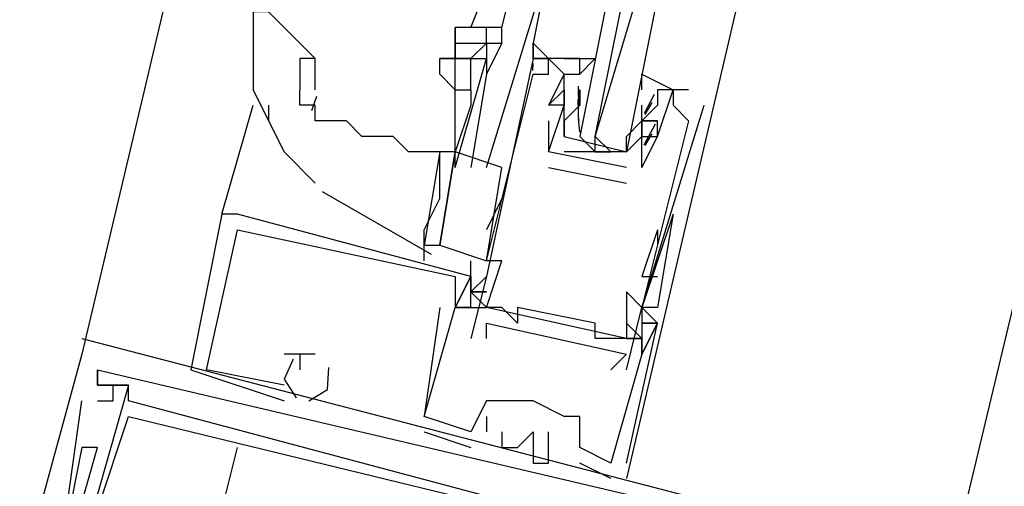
# Model space of a CAD drawing. Header units: feet. Extents: x -79 to 198, y -22 to 181.
# Tile 154 of 256: x 115.52 to 116.364, y 68.104 to 68.504. Entities that reach past the tile are written whole.
import ezdxf

# ---------------------------------------------------------------- set-up
doc = ezdxf.new("R2010")
doc.units = ezdxf.units.FT
doc.layers.add('A-LINEA', color=7, linetype='CONTINUOUS')

msp = doc.modelspace()

# ---------------------------------------------------------------- linework, layer by layer
at = {"layer": 'A-LINEA'}
for p, q in [((117.2133, 75.1511), (115.5733, 68.2178)), ((117.9733, 74.9778), (116.32, 68.0444)), ((115.9067, 68.4978), (115.9333, 68.5644)), ((115.9333, 68.4978), (115.9467, 68.5511)), ((116.1333, 68.5111), (116.04, 68.1111)), ((115.92, 68.4844), (115.92, 68.4978)), ((115.92, 68.4844), (115.92, 68.4978)), ((115.9333, 68.4844), (115.9333, 68.4978)), ((115.7733, 68.4444), (115.7733, 68.4711)), ((115.9598, 68.461), (115.9599, 68.4672)), ((115.9598, 68.461), (115.9599, 68.4672)), ((115.9598, 68.461), (115.9599, 68.4672)), ((115.96, 68.4711), (115.96, 68.4711)), ((115.96, 68.4711), (115.96, 68.4711)), ((115.9733, 68.4711), (115.9733, 68.4711)), ((116, 68.4711), (116, 68.4711)), ((115.96, 68.4578), (115.96, 68.4578)), ((115.9733, 68.4578), (115.9733, 68.4578)), ((115.9867, 68.4578), (115.9867, 68.4578)), ((116, 68.4578), (116, 68.4578)), ((115.8933, 68.3911), (115.8933, 68.4444)), ((115.9867, 68.4444), (115.9867, 68.4444)), ((115.9867, 68.4444), (115.9867, 68.4444)), ((115.9999, 68.4346), (115.9988, 68.4465)), ((115.9992, 68.4293), (115.999, 68.4476)), ((116, 68.4444), (116, 68.4444)), ((116, 68.4444), (116, 68.4311)), ((116.0933, 68.4444), (116.0667, 68.4444)), ((116.0667, 68.4444), (116.0667, 68.4444)), ((116.08, 68.4444), (116.08, 68.4444)), ((116.0933, 68.4444), (116.0933, 68.4444)), ((115.7744, 68.4385), (115.7702, 68.4262)), ((115.9991, 68.4155), (115.9986, 68.4359)), ((116.0636, 68.4404), (116.0552, 68.4241)), ((116.0618, 68.4334), (116.0556, 68.4232)), ((115.6933, 68.3378), (115.72, 68.4311)), ((115.7333, 68.4311), (115.7333, 68.4178)), ((115.9067, 68.4311), (115.8933, 68.3911)), ((115.9733, 68.4311), (115.9733, 68.4311)), ((115.9733, 68.4311), (115.9733, 68.4311)), ((115.9867, 68.4311), (115.9867, 68.4311)), ((115.9867, 68.4311), (115.9867, 68.4311)), ((116, 68.4311), (116, 68.4311)), ((116.0533, 68.4311), (116.0533, 68.4311)), ((116.0533, 68.4178), (116.0533, 68.4311)), ((116.0533, 68.4311), (116.0533, 68.4311)), ((116.08, 68.4311), (116.08, 68.4311)), ((116.0933, 68.4311), (116.0933, 68.4311)), ((116.1067, 68.4311), (116.1067, 68.4311)), ((115.9733, 68.4178), (115.9733, 68.3911)), ((115.9733, 68.4178), (115.9733, 68.4178)), ((115.9999, 68.408), (115.9988, 68.4198)), ((116, 68.4178), (116, 68.4178)), ((116.0533, 68.4178), (116.0533, 68.4178)), ((116.0533, 68.4178), (116.0533, 68.4178)), ((116.0667, 68.4178), (116.0667, 68.4178)), ((116.0933, 68.4178), (116.0933, 68.4178)), ((116.0647, 68.415), (116.055, 68.397)), ((116.04, 68.4044), (116.04, 68.4044)), ((116.0533, 68.4044), (116.0533, 68.4044)), ((116.0618, 68.4067), (116.0556, 68.3965)), ((116.0667, 68.4044), (116.0667, 68.4044)), ((116.0667, 68.4044), (116.0667, 68.4044)), ((115.88, 68.3911), (115.88, 68.3911)), ((115.88, 68.3911), (115.88, 68.3911)), ((115.8933, 68.3778), (115.8933, 68.3911)), ((116.04, 68.3778), (115.9733, 68.3911)), ((115.9733, 68.3911), (115.9733, 68.3911)), ((115.9733, 68.3911), (115.9733, 68.3911)), ((115.9867, 68.3911), (115.9867, 68.3911)), ((115.9867, 68.3911), (115.9867, 68.3911)), ((116.0133, 68.3911), (116.0267, 68.3911)), ((115.92, 68.2978), (115.9333, 68.3778)), ((115.9733, 68.3778), (116.04, 68.3644)), ((115.9733, 68.3778), (115.9733, 68.3778)), ((116.04, 68.3778), (116.04, 68.3778)), ((116.04, 68.3778), (116.04, 68.3778)), ((116.0533, 68.3778), (116.0533, 68.3778)), ((116.0533, 68.3778), (116.0533, 68.3778)), ((115.7793, 68.3572), (115.8727, 68.3034)), ((116.04, 68.3644), (116.04, 68.3644)), ((115.9333, 68.3511), (115.92, 68.3244)), ((115.7067, 68.3378), (115.6933, 68.3378)), ((115.6933, 68.3378), (115.6933, 68.3378)), ((115.7067, 68.3378), (115.6933, 68.3378)), ((115.6933, 68.3378), (115.6933, 68.3378)), ((115.7067, 68.3378), (115.6933, 68.3378)), ((115.6933, 68.3378), (115.6933, 68.3378)), ((115.7067, 68.3378), (115.7067, 68.3378)), ((115.7067, 68.3378), (115.7067, 68.3378)), ((115.7067, 68.3378), (115.7067, 68.3378)), ((116.08, 68.3378), (116.0533, 68.2578)), ((116.08, 68.3378), (116.0533, 68.2578)), ((115.7067, 68.3244), (115.7067, 68.3244)), ((115.7067, 68.3244), (115.7067, 68.3244)), ((115.7067, 68.3244), (115.7067, 68.3244)), ((115.7067, 68.3244), (115.7067, 68.3244)), ((115.7067, 68.3244), (115.7067, 68.3244)), ((115.7067, 68.3244), (115.7067, 68.3244)), ((116.0667, 68.3244), (116.0533, 68.2844)), ((116.0667, 68.3244), (116.0667, 68.3111)), ((115.8667, 68.2978), (115.8667, 68.3111)), ((115.9067, 68.2844), (115.9067, 68.2978)), ((115.92, 68.2978), (115.92, 68.2978)), ((115.9333, 68.2978), (115.9333, 68.2978)), ((115.8933, 68.2844), (115.8933, 68.2844)), ((115.8933, 68.2844), (115.8933, 68.2844)), ((115.8933, 68.2844), (115.8933, 68.2844)), ((115.9067, 68.2844), (115.9067, 68.2844)), ((115.9067, 68.2844), (115.9067, 68.2844)), ((115.9067, 68.2844), (115.9067, 68.2844)), ((115.9067, 68.2844), (115.9067, 68.2844)), ((115.9067, 68.2844), (115.9067, 68.2844)), ((115.9067, 68.2844), (115.9067, 68.2844)), ((115.92, 68.2844), (115.92, 68.2844)), ((116.0533, 68.2844), (116.0667, 68.2844)), ((115.9067, 68.2711), (115.9067, 68.2711)), ((115.9067, 68.2711), (115.9067, 68.2711)), ((115.9067, 68.2711), (115.9067, 68.2711)), ((115.9067, 68.2711), (115.9067, 68.2711)), ((115.9067, 68.2711), (115.9067, 68.2711)), ((115.9067, 68.2711), (115.9067, 68.2711)), ((116.04, 68.2711), (116.04, 68.2711)), ((115.88, 68.2578), (115.88, 68.2578)), ((115.88, 68.2578), (115.88, 68.2578)), ((115.88, 68.2578), (115.88, 68.2578)), ((115.8933, 68.2578), (115.8933, 68.2578)), ((115.8933, 68.2578), (115.8933, 68.2578)), ((115.8933, 68.2578), (115.8933, 68.2578)), ((115.8933, 68.2578), (115.8933, 68.2578)), ((115.8933, 68.2578), (115.8933, 68.2578)), ((115.8933, 68.2578), (115.8933, 68.2578)), ((115.8933, 68.2578), (115.8933, 68.2578)), ((115.8933, 68.2578), (115.8933, 68.2578)), ((115.8933, 68.2578), (115.8933, 68.2578)), ((115.9067, 68.2578), (115.92, 68.2578)), ((115.9067, 68.2578), (115.92, 68.2578)), ((115.9067, 68.2578), (115.9067, 68.2578)), ((115.9067, 68.2578), (115.9067, 68.2578)), ((115.9067, 68.2578), (115.92, 68.2578)), ((115.9067, 68.2578), (115.92, 68.2578)), ((115.9067, 68.2578), (115.9067, 68.2578)), ((115.9067, 68.2578), (115.9067, 68.2578)), ((115.9067, 68.2578), (115.92, 68.2578)), ((115.9067, 68.2578), (115.92, 68.2578)), ((115.9067, 68.2578), (115.9067, 68.2578)), ((115.9067, 68.2578), (115.9067, 68.2578)), ((115.92, 68.2578), (115.92, 68.2578)), ((116.04, 68.2311), (115.92, 68.2578)), ((116.04, 68.2311), (115.92, 68.2578)), ((116.04, 68.2311), (115.92, 68.2578)), ((115.9333, 68.2578), (115.9333, 68.2578)), ((115.9467, 68.2578), (115.9467, 68.2578)), ((116.0533, 68.2578), (116.0533, 68.2578)), ((116.0533, 68.2578), (116.0533, 68.2578)), ((116.0533, 68.2578), (116.0533, 68.2578)), ((116.0533, 68.2578), (116.0533, 68.2578)), ((116.0533, 68.2578), (116.0533, 68.2578)), ((116.0667, 68.2578), (116.0667, 68.2578)), ((115.92, 68.2444), (115.92, 68.2444)), ((115.9467, 68.2444), (115.9467, 68.2444)), ((116.0133, 68.2444), (116.0133, 68.2444)), ((116.0533, 68.2444), (116.0533, 68.2444)), ((116.0533, 68.2444), (116.0533, 68.2444)), ((116.0533, 68.2444), (116.0533, 68.2444)), ((116.0533, 68.2444), (116.0533, 68.2444)), ((116.0533, 68.2444), (116.0533, 68.2444)), ((116.0667, 68.2444), (116.0667, 68.2444)), ((116.0667, 68.2444), (116.0667, 68.2444)), ((116.0667, 68.2444), (116.0667, 68.2444)), ((116.0667, 68.2444), (116.0667, 68.2444)), ((116.0667, 68.2444), (116.0667, 68.2444)), ((116.0667, 68.2444), (116.0667, 68.2444)), ((115.5733, 68.2311), (115.5733, 68.2311)), ((115.5733, 68.2311), (115.5733, 68.2311)), ((115.5733, 68.2311), (115.5733, 68.2311)), ((115.9067, 68.2311), (115.9067, 68.2311)), ((115.92, 68.2311), (115.92, 68.2311)), ((116.0133, 68.2311), (116.0133, 68.2311)), ((116.0267, 68.2311), (116.0267, 68.2311)), ((116.04, 68.2311), (116.04, 68.2311)), ((116.0533, 68.2311), (116.04, 68.2311)), ((116.0533, 68.2311), (116.04, 68.2311)), ((116.0533, 68.2311), (116.0533, 68.2311)), ((116.0533, 68.2311), (116.0533, 68.2311)), ((116.0533, 68.2311), (116.0533, 68.2311)), ((116.0533, 68.2311), (116.0533, 68.2311)), ((115.5733, 68.2178), (115.5733, 68.2178)), ((115.5733, 68.2178), (115.5733, 68.2178)), ((115.5733, 68.2178), (115.5733, 68.2178)), ((115.76, 68.2178), (115.7467, 68.2178)), ((115.7467, 68.2178), (115.7467, 68.2178)), ((115.76, 68.2178), (115.7467, 68.2178)), ((115.7467, 68.2178), (115.7467, 68.2178)), ((115.76, 68.2178), (115.7467, 68.2178)), ((115.7467, 68.2178), (115.7467, 68.2178)), ((115.76, 68.2178), (115.76, 68.2178)), ((115.76, 68.2178), (115.76, 68.2178)), ((115.76, 68.2178), (115.76, 68.2178)), ((115.76, 68.2178), (115.76, 68.2178)), ((115.76, 68.2178), (115.76, 68.2178)), ((115.76, 68.2178), (115.76, 68.2178)), ((115.7733, 68.2178), (115.7733, 68.2178)), ((115.7733, 68.2178), (115.7733, 68.2178)), ((115.7733, 68.2178), (115.7733, 68.2178)), ((116.04, 68.2178), (116.04, 68.2178)), ((116.0533, 68.2178), (116.0533, 68.2178)), ((116.0533, 68.2178), (116.0533, 68.2178)), ((116.0533, 68.2178), (116.0533, 68.2178)), ((116.0533, 68.2178), (116.0533, 68.2178)), ((116.0533, 68.2178), (116.0533, 68.2178)), ((116.0533, 68.2178), (116.0533, 68.2178)), ((115.5867, 68.2044), (115.5867, 68.2044)), ((115.5867, 68.2044), (115.5867, 68.2044)), ((115.5867, 68.2044), (115.5867, 68.2044)), ((115.5867, 68.2044), (115.5867, 68.2044)), ((115.5867, 68.2044), (115.5867, 68.2044)), ((115.5867, 68.2044), (115.5867, 68.2044)), ((115.5867, 68.2044), (115.5867, 68.2044)), ((115.5867, 68.2044), (115.5867, 68.2044)), ((115.5867, 68.2044), (115.5867, 68.2044)), ((115.6667, 68.2044), (115.6667, 68.2044)), ((115.6667, 68.2044), (115.6667, 68.2044)), ((115.6667, 68.2044), (115.6667, 68.2044)), ((115.68, 68.2044), (115.68, 68.2044)), ((115.68, 68.2044), (115.68, 68.2044)), ((115.68, 68.2044), (115.68, 68.2044)), ((115.76, 68.2044), (115.76, 68.2044)), ((115.76, 68.2044), (115.76, 68.2044)), ((115.76, 68.2044), (115.76, 68.2044)), ((116.0267, 68.2044), (116.0267, 68.2044)), ((116.04, 68.2044), (116.04, 68.2044)), ((115.5867, 68.1911), (115.5867, 68.1911)), ((115.5867, 68.1911), (115.5867, 68.1911)), ((115.5867, 68.1911), (115.5867, 68.1911)), ((115.5867, 68.1911), (115.5867, 68.1911)), ((115.5867, 68.1911), (115.5867, 68.1911)), ((115.5867, 68.1911), (115.5867, 68.1911)), ((115.5867, 68.1911), (115.5867, 68.1911)), ((115.5867, 68.1911), (115.5867, 68.1911)), ((115.5867, 68.1911), (115.5867, 68.1911)), ((115.5867, 68.1911), (115.5867, 68.1911)), ((115.5867, 68.1911), (115.5867, 68.1911)), ((115.5867, 68.1911), (115.5867, 68.1911)), ((115.5867, 68.1911), (115.5867, 68.1911)), ((115.5867, 68.1911), (115.5867, 68.1911)), ((115.5867, 68.1911), (115.5867, 68.1911)), ((115.6, 68.1911), (115.6, 68.1911)), ((115.6, 68.1911), (115.6, 68.1911)), ((115.6, 68.1911), (115.6, 68.1911)), ((115.6133, 68.1911), (115.6133, 68.1911)), ((115.6133, 68.1911), (115.6133, 68.1911)), ((115.6133, 68.1911), (115.6133, 68.1911)), ((115.6133, 68.1911), (115.6133, 68.1911)), ((115.6133, 68.1911), (115.6133, 68.1911)), ((115.6133, 68.1911), (115.6133, 68.1911)), ((115.6133, 68.1911), (115.6133, 68.1911)), ((115.6133, 68.1911), (115.6133, 68.1911)), ((115.6133, 68.1911), (115.6133, 68.1911)), ((115.6133, 68.1911), (115.6133, 68.1911)), ((115.6133, 68.1911), (115.6133, 68.1911)), ((115.6133, 68.1911), (115.6133, 68.1911)), ((115.7467, 68.1911), (115.7467, 68.1911)), ((115.7467, 68.1911), (115.7467, 68.1911)), ((115.7467, 68.1911), (115.7467, 68.1911)), ((115.7467, 68.1911), (115.7467, 68.1911)), ((115.7467, 68.1911), (115.7467, 68.1911)), ((115.7467, 68.1911), (115.7467, 68.1911)), ((115.76, 68.1911), (115.76, 68.1911)), ((115.76, 68.1911), (115.76, 68.1911)), ((115.76, 68.1911), (115.76, 68.1911)), ((115.76, 68.1911), (115.76, 68.1911)), ((115.76, 68.1911), (115.76, 68.1911)), ((115.76, 68.1911), (115.76, 68.1911)), ((115.5733, 68.1778), (115.5733, 68.1778)), ((115.5733, 68.1778), (115.5733, 68.1778)), ((115.5733, 68.1778), (115.5733, 68.1778)), ((115.5867, 68.1778), (115.5867, 68.1778)), ((115.5867, 68.1778), (115.5867, 68.1778)), ((115.5867, 68.1778), (115.5867, 68.1778)), ((115.6, 68.1778), (115.6, 68.1778)), ((115.6, 68.1778), (115.6, 68.1778)), ((115.6, 68.1778), (115.6, 68.1778)), ((115.6133, 68.1778), (115.6133, 68.1778)), ((115.6133, 68.1778), (115.6133, 68.1778)), ((115.6133, 68.1778), (115.6133, 68.1778)), ((115.6133, 68.1778), (115.6133, 68.1778)), ((115.6133, 68.1778), (115.6133, 68.1778)), ((115.6133, 68.1778), (115.6133, 68.1778)), ((115.7467, 68.1778), (115.7467, 68.1778)), ((115.7467, 68.1778), (115.7467, 68.1778)), ((115.7467, 68.1778), (115.7467, 68.1778)), ((115.92, 68.1778), (115.92, 68.1778)), ((115.92, 68.1778), (115.92, 68.1778)), ((115.92, 68.1778), (115.92, 68.1778)), ((115.9333, 68.1778), (115.9333, 68.1778)), ((115.9333, 68.1778), (115.9333, 68.1778)), ((115.9333, 68.1778), (115.9333, 68.1778)), ((115.9333, 68.1778), (115.9333, 68.1778)), ((115.96, 68.1778), (115.96, 68.1778)), ((115.96, 68.1778), (115.96, 68.1778)), ((115.96, 68.1778), (115.96, 68.1778)), ((115.96, 68.1778), (115.96, 68.1778)), ((115.96, 68.1778), (115.96, 68.1778)), ((115.6133, 68.1644), (115.6133, 68.1644)), ((115.6133, 68.1644), (115.6133, 68.1644)), ((115.6133, 68.1644), (115.6133, 68.1644)), ((115.6133, 68.1644), (115.6133, 68.1644)), ((115.6133, 68.1644), (115.6133, 68.1644)), ((115.6133, 68.1644), (115.6133, 68.1644)), ((115.8667, 68.1644), (115.8667, 68.1644)), ((115.8667, 68.1644), (115.8667, 68.1644)), ((115.8667, 68.1644), (115.8667, 68.1644)), ((115.8667, 68.1644), (115.8667, 68.1644)), ((115.8667, 68.1644), (115.8667, 68.1644)), ((115.8667, 68.1644), (115.8667, 68.1644)), ((115.92, 68.1644), (115.92, 68.1511)), ((115.92, 68.1644), (115.92, 68.1644)), ((115.92, 68.1644), (115.92, 68.1511)), ((115.92, 68.1644), (115.92, 68.1644)), ((115.92, 68.1644), (115.92, 68.1511)), ((115.92, 68.1644), (115.92, 68.1644)), ((115.9333, 68.1644), (115.9333, 68.1644)), ((115.9333, 68.1644), (115.9333, 68.1644)), ((115.9333, 68.1644), (115.9333, 68.1644)), ((115.96, 68.1644), (115.96, 68.1644)), ((115.96, 68.1644), (115.96, 68.1644)), ((115.96, 68.1644), (115.96, 68.1644)), ((115.9867, 68.1644), (115.9867, 68.1644)), ((115.9867, 68.1644), (115.9867, 68.1644)), ((115.9867, 68.1644), (115.9867, 68.1644)), ((116, 68.1644), (116, 68.1644)), ((116, 68.1644), (116, 68.1644)), ((116, 68.1644), (116, 68.1644)), ((115.8667, 68.1511), (115.9067, 68.1378)), ((115.8667, 68.1511), (115.8667, 68.1511)), ((115.8667, 68.1511), (115.9067, 68.1378)), ((115.8667, 68.1511), (115.8667, 68.1511)), ((115.8667, 68.1511), (115.9067, 68.1378)), ((115.8667, 68.1511), (115.8667, 68.1511)), ((115.9067, 68.1511), (115.9067, 68.1511)), ((115.9067, 68.1511), (115.9067, 68.1511)), ((115.9067, 68.1511), (115.9067, 68.1511)), ((115.9067, 68.1511), (115.9067, 68.1511)), ((115.9067, 68.1511), (115.9067, 68.1511)), ((115.9067, 68.1511), (115.9067, 68.1511)), ((115.92, 68.1511), (115.92, 68.1511)), ((115.92, 68.1511), (115.92, 68.1511)), ((115.92, 68.1511), (115.92, 68.1511)), ((115.9333, 68.1511), (115.9333, 68.1511)), ((115.9333, 68.1511), (115.9333, 68.1511)), ((115.9333, 68.1511), (115.9333, 68.1511)), ((115.96, 68.1511), (115.96, 68.1511)), ((115.96, 68.1511), (115.96, 68.1511)), ((115.96, 68.1511), (115.96, 68.1511)), ((115.9733, 68.1511), (115.9733, 68.1511)), ((115.9733, 68.1511), (115.9733, 68.1511)), ((115.9733, 68.1511), (115.9733, 68.1511)), ((115.9867, 68.1511), (115.9867, 68.1511)), ((115.9867, 68.1511), (115.9867, 68.1511)), ((115.9867, 68.1511), (115.9867, 68.1511)), ((115.5733, 68.1378), (115.5733, 68.1378)), ((115.5733, 68.1378), (115.5733, 68.1378)), ((115.5733, 68.1378), (115.5733, 68.1378)), ((115.5867, 68.1378), (115.5867, 68.1378)), ((115.5867, 68.1378), (115.5867, 68.1378)), ((115.5867, 68.1378), (115.5867, 68.1378)), ((115.5867, 68.1378), (115.5867, 68.1378)), ((115.5867, 68.1378), (115.5867, 68.1378)), ((115.5867, 68.1378), (115.5867, 68.1378)), ((115.6, 68.1378), (115.6, 68.1378)), ((115.6, 68.1378), (115.6, 68.1378)), ((115.6, 68.1378), (115.6, 68.1378)), ((115.6, 68.1378), (115.6, 68.1378)), ((115.6, 68.1378), (115.6, 68.1378)), ((115.6, 68.1378), (115.6, 68.1378)), ((115.6533, 67.9244), (115.7067, 68.1378)), ((115.9067, 68.1378), (115.9067, 68.1378)), ((115.9067, 68.1378), (115.9067, 68.1378)), ((115.9067, 68.1378), (115.9067, 68.1378)), ((115.9333, 68.1378), (115.9333, 68.1378)), ((115.9333, 68.1378), (115.9333, 68.1378)), ((115.9333, 68.1378), (115.9333, 68.1378)), ((115.9467, 68.1378), (115.9467, 68.1378)), ((115.9467, 68.1378), (115.9467, 68.1378)), ((115.9467, 68.1378), (115.9467, 68.1378)), ((115.96, 68.1378), (115.96, 68.1378)), ((115.96, 68.1378), (115.96, 68.1378)), ((115.96, 68.1378), (115.96, 68.1378)), ((115.9867, 68.1378), (115.9867, 68.1378)), ((115.9867, 68.1378), (115.9867, 68.1378)), ((115.9867, 68.1378), (115.9867, 68.1378)), ((115.9867, 68.1378), (115.9867, 68.1378)), ((115.9867, 68.1378), (115.9867, 68.1378)), ((115.9867, 68.1378), (115.9867, 68.1378)), ((116, 68.1378), (116, 68.1378)), ((116, 68.1378), (116, 68.1378)), ((116, 68.1378), (116, 68.1378)), ((115.96, 68.1244), (115.96, 68.1244)), ((115.96, 68.1244), (115.96, 68.1244)), ((115.96, 68.1244), (115.96, 68.1244)), ((115.9733, 68.1244), (115.9733, 68.1244)), ((115.9733, 68.1244), (115.9733, 68.1244)), ((115.9733, 68.1244), (115.9733, 68.1244)), ((116, 68.1244), (116, 68.1244)), ((116, 68.1244), (116, 68.1244)), ((116, 68.1244), (116, 68.1244)), ((116.0267, 68.1244), (116.0267, 68.1244)), ((116.0267, 68.1244), (116.0267, 68.1244)), ((116.0267, 68.1244), (116.0267, 68.1244)), ((116.0267, 68.1244), (116.0267, 68.1244)), ((116.0267, 68.1244), (116.0267, 68.1244)), ((116.0267, 68.1244), (116.0267, 68.1244)), ((116.04, 68.1244), (116.04, 68.1244)), ((116.04, 68.1244), (116.04, 68.1244)), ((116.04, 68.1244), (116.04, 68.1244)), ((116.0267, 68.1111), (116.0267, 68.1111)), ((116.0267, 68.1111), (116.0267, 68.1111)), ((116.0267, 68.1111), (116.0267, 68.1111))]:
    msp.add_line(p, q, dxfattribs=at)
for points in [[(115.92, 68.3778), (115.9733, 68.5511), (115.96, 68.4844), (115.9733, 68.4711), (115.9733, 68.4711)], [(116.0267, 68.5378), (116, 68.4044), (116.0133, 68.3911), (116.0133, 68.4044), (116.04, 68.5378)], [(116.0667, 68.5244), (116.04, 68.3911), (116.0267, 68.3911), (116.0133, 68.4044), (116.0533, 68.5378)], [(115.7733, 68.4711), (115.7467, 68.4978), (115.7333, 68.5111), (115.72, 68.5111), (115.72, 68.4978)], [(115.72, 68.4978), (115.72, 68.4844), (115.72, 68.4578), (115.72, 68.4444), (115.7333, 68.4178), (115.7467, 68.3911), (115.7733, 68.3644)], [(115.9333, 68.4978), (115.92, 68.4978), (115.92, 68.4978), (115.8933, 68.4978), (115.8933, 68.4844)], [(115.8933, 68.4844), (115.8933, 68.4844), (115.8933, 68.4978)], [(115.8933, 68.4844), (115.8933, 68.4844), (115.8933, 68.4711), (115.8933, 68.4711), (115.8933, 68.4711), (115.88, 68.4711)], [(115.9067, 68.4711), (115.8933, 68.4711), (115.8933, 68.4844), (115.92, 68.4844)], [(115.9067, 68.4711), (115.92, 68.4844), (115.92, 68.4844), (115.92, 68.4711)], [(115.92, 68.4844), (115.9333, 68.4844), (115.92, 68.4578)], [(115.96, 68.4711), (115.96, 68.4844), (115.96, 68.4711), (115.9733, 68.4711)], [(115.9733, 68.4711), (115.9733, 68.4711), (115.96, 68.4844)], [(115.96, 68.4711), (115.96, 68.4844), (115.96, 68.4711), (115.9733, 68.4711)], [(115.9733, 68.4711), (115.9733, 68.4711), (115.96, 68.4844)], [(115.96, 68.4711), (115.96, 68.4844), (115.96, 68.4711), (115.9733, 68.4711)], [(115.7733, 68.4711), (115.76, 68.4711), (115.76, 68.4578), (115.76, 68.4444)], [(115.88, 68.4578), (115.88, 68.4711), (115.8933, 68.4711)], [(115.8933, 68.3778), (115.92, 68.4711), (115.92, 68.4578), (115.9067, 68.3778)], [(115.8933, 68.4444), (115.8933, 68.4711), (115.9067, 68.4711)], [(115.96, 68.4711), (115.92, 68.2844), (115.9067, 68.2311)], [(115.9067, 68.4444), (115.9067, 68.4711), (115.9067, 68.4711), (115.92, 68.4711)], [(115.92, 68.2978), (115.96, 68.4578), (115.9733, 68.4578), (115.9733, 68.4711), (115.9867, 68.4578), (115.9733, 68.4311), (115.9733, 68.4311)], [(116, 68.4578), (116, 68.4711), (115.96, 68.4711)], [(115.9867, 68.4044), (115.9867, 68.4178), (115.9867, 68.4311), (115.9867, 68.4578), (116, 68.4578), (116, 68.4711), (115.9867, 68.4711), (116.0133, 68.4711), (116, 68.4578)], [(115.88, 68.4578), (115.8933, 68.4444), (115.9067, 68.4444), (115.9067, 68.4311)], [(116.0533, 68.4444), (116.0533, 68.4578), (116.08, 68.4444), (116.0667, 68.4444), (116.0667, 68.4311), (116.0533, 68.4178), (116.0667, 68.4178), (116.0533, 68.4178), (116.0533, 68.4044), (116.04, 68.3911), (115.9867, 68.3911)], [(115.88, 68.3911), (115.8667, 68.3911), (115.8533, 68.3911), (115.84, 68.4044), (115.8267, 68.4044), (115.8133, 68.4044), (115.8, 68.4178), (115.7867, 68.4178), (115.7733, 68.4178), (115.7733, 68.4311), (115.76, 68.4311), (115.76, 68.4444)], [(116.0533, 68.3778), (116.0667, 68.4044), (116.0667, 68.4044), (116.08, 68.4444), (116.08, 68.4311), (116.0933, 68.4178), (116.0533, 68.2578), (116.04, 68.2711), (116.04, 68.2311), (116.0267, 68.2311), (116.0133, 68.2311), (116.0133, 68.2444), (115.9467, 68.2578), (115.9467, 68.2444), (115.9333, 68.2578), (115.92, 68.2578), (115.9333, 68.2978), (115.92, 68.2978)], [(115.9733, 68.3911), (115.9867, 68.4311), (115.9733, 68.4311), (115.9867, 68.4444), (115.9867, 68.4311), (115.9867, 68.4444)], [(116, 68.4311), (115.9867, 68.4178), (115.9867, 68.4044), (116.04, 68.3911), (116.04, 68.4044), (116.0533, 68.4178)], [(116.04, 68.2044), (116.0533, 68.2578), (116.1067, 68.4311)], [(116.0533, 68.3778), (116.0533, 68.4178), (116.0533, 68.4044), (116.0667, 68.4044), (116.0667, 68.4178), (116.0533, 68.4178), (116.0533, 68.4311), (116.0533, 68.4311)], [(115.88, 68.3911), (115.88, 68.3911), (115.8667, 68.3111), (115.88, 68.3111), (115.8933, 68.3911), (115.88, 68.3911), (115.88, 68.3911)], [(115.8667, 68.3111), (115.8667, 68.3244), (115.88, 68.3511), (115.88, 68.3778), (115.88, 68.3911), (115.88, 68.3911)], [(115.9333, 68.3778), (115.8933, 68.3911), (115.88, 68.3111), (115.92, 68.2978)], [(115.6933, 68.3378), (115.6667, 68.2044), (115.7467, 68.1778)], [(115.6933, 68.3378), (115.6667, 68.2044), (115.7467, 68.1778)], [(115.6933, 68.3378), (115.6667, 68.2044), (115.7467, 68.1778)], [(116.04, 68.1244), (116.0667, 68.2444), (116.0533, 68.2578), (116.0533, 68.2444), (116.0667, 68.2444), (116.0533, 68.2178), (116.0533, 68.2311), (116.0533, 68.2178), (116.0267, 68.1244), (116, 68.1378), (116, 68.1644), (115.9867, 68.1644), (115.96, 68.1778), (115.9333, 68.1778), (115.92, 68.1778), (115.9067, 68.1511), (115.8667, 68.1644), (115.8933, 68.2578), (115.9067, 68.2578), (115.8933, 68.2578), (115.9067, 68.2844), (115.9067, 68.2711), (115.9067, 68.2844), (115.7067, 68.3378)], [(116.04, 68.1244), (116.0667, 68.2444), (116.0533, 68.2578), (116.0533, 68.2444), (116.0667, 68.2444), (116.0533, 68.2178), (116.0533, 68.2311), (116.0533, 68.2178), (116.0267, 68.1244), (116, 68.1378), (116, 68.1644), (115.9867, 68.1644), (115.96, 68.1778), (115.9333, 68.1778), (115.92, 68.1778), (115.9067, 68.1511), (115.8667, 68.1644), (115.8933, 68.2578), (115.9067, 68.2578), (115.8933, 68.2578), (115.9067, 68.2844), (115.9067, 68.2711), (115.9067, 68.2844), (115.7067, 68.3378)], [(116.04, 68.1244), (116.0667, 68.2444), (116.0533, 68.2578), (116.0533, 68.2444), (116.0667, 68.2444), (116.0533, 68.2178), (116.0533, 68.2311), (116.0533, 68.2178), (116.0267, 68.1244), (116, 68.1378), (116, 68.1644), (115.9867, 68.1644), (115.96, 68.1778), (115.9333, 68.1778), (115.92, 68.1778), (115.9067, 68.1511), (115.8667, 68.1644), (115.8933, 68.2578), (115.9067, 68.2578), (115.8933, 68.2578), (115.9067, 68.2844), (115.9067, 68.2711), (115.9067, 68.2844), (115.7067, 68.3378)], [(116.08, 68.3378), (116.08, 68.3378), (116.08, 68.3378), (116.0667, 68.2578), (116.0533, 68.2578)], [(115.7467, 68.1911), (115.68, 68.2044), (115.7067, 68.3244), (115.8933, 68.2844), (115.8933, 68.2578), (115.8933, 68.2578)], [(115.7467, 68.1911), (115.68, 68.2044), (115.7067, 68.3244), (115.8933, 68.2844), (115.8933, 68.2578), (115.8933, 68.2578)], [(115.7467, 68.1911), (115.68, 68.2044), (115.7067, 68.3244), (115.8933, 68.2844), (115.8933, 68.2578), (115.8933, 68.2578)], [(115.9067, 68.2844), (115.9067, 68.2844), (115.8933, 68.2578), (115.9067, 68.2578), (115.9067, 68.2844)], [(115.9067, 68.2844), (115.9067, 68.2844), (115.8933, 68.2578), (115.9067, 68.2578), (115.9067, 68.2844)], [(115.9067, 68.2844), (115.9067, 68.2844), (115.8933, 68.2578), (115.9067, 68.2578), (115.9067, 68.2844)], [(115.9067, 68.2711), (115.92, 68.2711), (115.9067, 68.2711), (115.92, 68.2578), (115.9067, 68.2711), (115.92, 68.2844)], [(115.9067, 68.2711), (115.92, 68.2711), (115.9067, 68.2711), (115.92, 68.2578), (115.9067, 68.2711), (115.92, 68.2844)], [(115.9067, 68.2711), (115.92, 68.2711), (115.9067, 68.2711), (115.92, 68.2578), (115.9067, 68.2711), (115.92, 68.2844)], [(115.92, 68.2711), (115.9067, 68.2711), (115.92, 68.2711), (115.9067, 68.2711)], [(115.92, 68.2711), (115.9067, 68.2711), (115.92, 68.2711), (115.9067, 68.2711)], [(115.92, 68.2711), (115.9067, 68.2711), (115.92, 68.2711), (115.9067, 68.2711)], [(115.88, 68.2578), (115.8667, 68.1644), (115.8667, 68.1644)], [(115.88, 68.2578), (115.8667, 68.1644), (115.8667, 68.1644)], [(115.88, 68.2578), (115.8667, 68.1644), (115.8667, 68.1644)], [(115.92, 68.2311), (115.92, 68.2444), (116.04, 68.2178), (116.0267, 68.2044)], [(116.04, 68.2444), (116.0533, 68.2311), (116.04, 68.2444)], [(116.0533, 68.2444), (116.0533, 68.2444), (116.0533, 68.2178), (116.0533, 68.2178), (116.0667, 68.2444), (116.0533, 68.2444)], [(115.5733, 68.2311), (116.24, 68.0578), (116.2533, 68.0578)], [(115.5733, 68.2311), (116.24, 68.0578), (116.2533, 68.0578)], [(115.5733, 68.2311), (116.24, 68.0578), (116.2533, 68.0578)], [(116.04, 68.2311), (116.0533, 68.2311), (116.04, 68.2311)], [(116.04, 68.2311), (116.0533, 68.2311), (116.04, 68.2311)], [(115.5733, 68.2178), (115.5333, 68.0711), (115.5467, 68.0711)], [(115.5733, 68.2178), (115.5333, 68.0711), (115.5467, 68.0711)], [(115.5733, 68.2178), (115.5333, 68.0711), (115.5467, 68.0711)], [(115.7543, 68.2135), (115.7467, 68.1963), (115.7568, 68.1804)], [(115.7543, 68.2135), (115.7467, 68.1963), (115.7568, 68.1804)], [(115.7543, 68.2135), (115.7467, 68.1963), (115.7568, 68.1804)], [(115.7733, 68.2178), (115.76, 68.2178), (115.76, 68.2044), (115.76, 68.2044)], [(115.7733, 68.2178), (115.76, 68.2178), (115.76, 68.2044), (115.76, 68.2044)], [(115.7733, 68.2178), (115.76, 68.2178), (115.76, 68.2044), (115.76, 68.2044)], [(116.0133, 68.0978), (116.0133, 68.0711), (115.6133, 68.1778), (115.6133, 68.1911), (115.5867, 68.1911), (115.5867, 68.2044), (115.5867, 68.1911), (115.6133, 68.1911), (115.5867, 68.0978), (115.5867, 68.0844), (115.6133, 68.1644), (116.1067, 68.0444), (116.0933, 67.9644), (116.0933, 67.9644)], [(115.5867, 68.1778), (115.6, 68.1778), (115.6, 68.1911), (115.5867, 68.1911), (115.5867, 68.2044), (116.04, 68.0978), (116.0267, 68.0844)], [(116.0133, 68.0978), (116.0133, 68.0711), (115.6133, 68.1778), (115.6133, 68.1911), (115.5867, 68.1911), (115.5867, 68.2044), (115.5867, 68.1911), (115.6133, 68.1911), (115.5867, 68.0978), (115.5867, 68.0844), (115.6133, 68.1644), (116.1067, 68.0444), (116.0933, 67.9644), (116.0933, 67.9644)], [(115.5867, 68.1778), (115.6, 68.1778), (115.6, 68.1911), (115.5867, 68.1911), (115.5867, 68.2044), (116.04, 68.0978), (116.0267, 68.0844)], [(116.0133, 68.0978), (116.0133, 68.0711), (115.6133, 68.1778), (115.6133, 68.1911), (115.5867, 68.1911), (115.5867, 68.2044), (115.5867, 68.1911), (115.6133, 68.1911), (115.5867, 68.0978), (115.5867, 68.0844), (115.6133, 68.1644), (116.1067, 68.0444), (116.0933, 67.9644), (116.0933, 67.9644)], [(115.5867, 68.1778), (115.6, 68.1778), (115.6, 68.1911), (115.5867, 68.1911), (115.5867, 68.2044), (116.04, 68.0978), (116.0267, 68.0844)], [(116.0133, 68.0978), (116.0133, 68.0711), (115.6133, 68.1778), (115.6133, 68.1911), (115.5867, 68.1911), (115.5867, 68.2044), (115.5867, 68.1911), (115.6133, 68.1911), (115.5867, 68.0978), (115.5867, 68.0844), (115.6133, 68.1644), (116.1067, 68.0444), (116.0933, 67.9644), (116.0933, 67.9644)], [(116.0133, 68.0978), (116.0133, 68.0711), (115.6133, 68.1778), (115.6133, 68.1911), (115.5867, 68.1911), (115.5867, 68.2044), (115.5867, 68.1911), (115.6133, 68.1911), (115.5867, 68.0978), (115.5867, 68.0844), (115.6133, 68.1644), (116.1067, 68.0444), (116.0933, 67.9644), (116.0933, 67.9644)], [(116.0133, 68.0978), (116.0133, 68.0711), (115.6133, 68.1778), (115.6133, 68.1911), (115.5867, 68.1911), (115.5867, 68.2044), (115.5867, 68.1911), (115.6133, 68.1911), (115.5867, 68.0978), (115.5867, 68.0844), (115.6133, 68.1644), (116.1067, 68.0444), (116.0933, 67.9644), (116.0933, 67.9644)], [(115.7677, 68.1778), (115.7838, 68.1875), (115.7848, 68.2062)], [(115.7677, 68.1778), (115.7838, 68.1875), (115.7848, 68.2062)], [(115.7677, 68.1778), (115.7838, 68.1875), (115.7848, 68.2062)], [(115.56, 68.0578), (115.5333, 67.9911), (115.56, 67.9778), (115.56, 67.9911), (115.5467, 67.9911), (115.5733, 68.0711), (115.56, 68.0844), (115.5733, 68.1778)], [(115.56, 68.0578), (115.5333, 67.9911), (115.56, 67.9778), (115.56, 67.9911), (115.5467, 67.9911), (115.5733, 68.0711), (115.56, 68.0844), (115.5733, 68.1778)], [(115.56, 68.0578), (115.5333, 67.9911), (115.56, 67.9778), (115.56, 67.9911), (115.5467, 67.9911), (115.5733, 68.0711), (115.56, 68.0844), (115.5733, 68.1778)], [(115.9867, 68.1644), (115.96, 68.1778), (115.96, 68.1778), (115.9333, 68.1778)], [(115.9333, 68.1511), (115.9333, 68.1378), (115.9467, 68.1378), (115.96, 68.1511)], [(115.9333, 68.1511), (115.9333, 68.1378), (115.9467, 68.1378), (115.96, 68.1511)], [(115.9333, 68.1511), (115.9333, 68.1378), (115.9467, 68.1378), (115.96, 68.1511)], [(115.96, 68.1511), (115.96, 68.1378), (115.96, 68.1244), (115.9733, 68.1244), (115.9733, 68.1511)], [(115.96, 68.1511), (115.96, 68.1378), (115.96, 68.1244), (115.9733, 68.1244), (115.9733, 68.1511)], [(115.96, 68.1511), (115.96, 68.1378), (115.96, 68.1244), (115.9733, 68.1244), (115.9733, 68.1511)], [(115.52, 67.9511), (115.5467, 68.0578), (115.56, 68.0444), (115.5867, 68.1378)], [(115.52, 67.9511), (115.5467, 68.0578), (115.56, 68.0444), (115.5867, 68.1378)], [(115.52, 67.9511), (115.5467, 68.0578), (115.56, 68.0444), (115.5867, 68.1378)], [(115.5867, 68.1378), (115.5733, 68.1378), (115.56, 68.0711)], [(115.5867, 68.1378), (115.5733, 68.1378), (115.56, 68.0711)], [(115.5867, 68.1378), (115.5733, 68.1378), (115.56, 68.0711)], [(116.0267, 68.1111), (116, 68.1244), (116, 68.1244)], [(116.0267, 68.1111), (116, 68.1244), (116, 68.1244)], [(116.0267, 68.1111), (116, 68.1244), (116, 68.1244)]]:
    msp.add_lwpolyline(points, dxfattribs=at)

doc.saveas('drawing.dxf')
